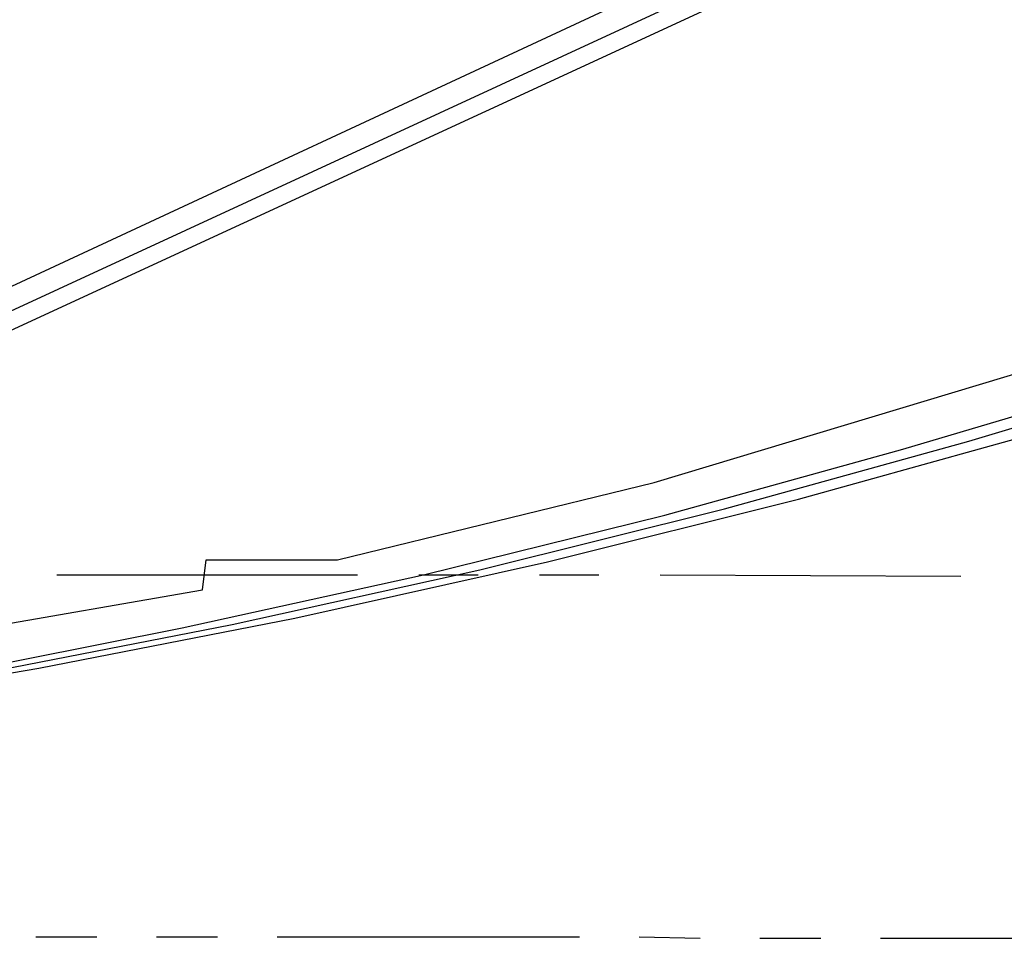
# Model space of a CAD drawing. Header units: feet. Extents: x -79 to 198, y -22 to 181.
# Tile 35 of 256: x 79.57 to 87.73, y 6.71 to 14.32. Entities that reach past the tile are written whole.
import ezdxf

# ---------------------------------------------------------------- set-up
doc = ezdxf.new("R2010")
doc.units = ezdxf.units.FT
doc.layers.add('A-AREA-UNIDAD', color=30, linetype='CONTINUOUS')
doc.layers.add('A-LINEA', color=7, linetype='CONTINUOUS')

msp = doc.modelspace()

# ---------------------------------------------------------------- linework, layer by layer
at = {"layer": 'A-AREA-UNIDAD'}
msp.add_lwpolyline([(64.128, 7.68), (70.88, 7.9644), (70.96, 8.16), (75.36, 8.6044), (81.088, 9.6), (81.12, 9.8489), (82.208, 9.8489), (84.832, 10.4889), (90.912, 12.32), (96.4, 14.4356), (102.112, 17.1556), (106.72, 19.7689), (110.72, 22.3644)], dxfattribs=at)
at = {"layer": 'A-LINEA'}
for p, q in [((71.4822, 8.3811), (121.6031, 31.7045)), ((71.0512, 8.0092), (121.838, 31.468)), ((71.0098, 7.8319), (121.9507, 31.3451)), ((79.88, 9.7244), (82.3733, 9.7244)), ((82.88, 9.7244), (83.3733, 9.7244)), ((83.88, 9.7244), (84.3733, 9.7244)), ((84.88, 9.7244), (87.3733, 9.7111)), ((79.7067, 6.7244), (80.2133, 6.7244)), ((80.7067, 6.7244), (81.2133, 6.7244)), ((81.7067, 6.7244), (84.2133, 6.7244)), ((84.7067, 6.7244), (85.2133, 6.7111)), ((85.7067, 6.7111), (86.2133, 6.7111)), ((86.7067, 6.7111), (89.2133, 6.7111))]:
    msp.add_line(p, q, dxfattribs=at)
for points in [[(64.7867, 7.5511), (66.9333, 7.5911), (69.08, 7.6844), (71.2267, 7.8311), (73.36, 8.0311), (75.4933, 8.2844), (77.6267, 8.5911), (79.7333, 8.9511), (81.8533, 9.3644), (83.9467, 9.8311), (86.0267, 10.3511), (88.0933, 10.9244), (90.1467, 11.5511), (92.1867, 12.2311), (94.2133, 12.9511), (96.2133, 13.7378), (98.1867, 14.5644), (100.1467, 15.4444), (102.0933, 16.3644), (104, 17.3378), (105.8933, 18.3644), (107.7467, 19.4311), (109.5867, 20.5511), (111.3867, 21.7111)], [(64.6933, 7.5644), (66.7867, 7.5911), (68.88, 7.6844), (70.9733, 7.8311), (73.0533, 8.0178), (75.1333, 8.2578), (77.2133, 8.5644), (79.28, 8.9111), (81.3333, 9.3111), (83.3867, 9.7644), (85.4133, 10.2711), (87.44, 10.8311), (89.44, 11.4311)], [(64.6, 7.5644), (66.6533, 7.5911), (68.7067, 7.6844), (70.76, 7.8178), (72.8, 8.0044), (74.84, 8.2444), (76.88, 8.5378), (78.9067, 8.8844), (80.92, 9.2844), (82.92, 9.7244), (84.92, 10.2178), (86.8933, 10.7644), (88.8667, 11.3511)], [(64.6, 7.5644), (66.6533, 7.5911), (68.7067, 7.6844), (70.76, 7.8178), (72.8, 8.0044), (74.84, 8.2444), (76.88, 8.5378), (78.9067, 8.8844), (80.92, 9.2844), (82.92, 9.7244), (84.92, 10.2178), (86.8933, 10.7644), (88.8667, 11.3511)]]:
    msp.add_lwpolyline(points, dxfattribs=at)

doc.saveas('drawing.dxf')
